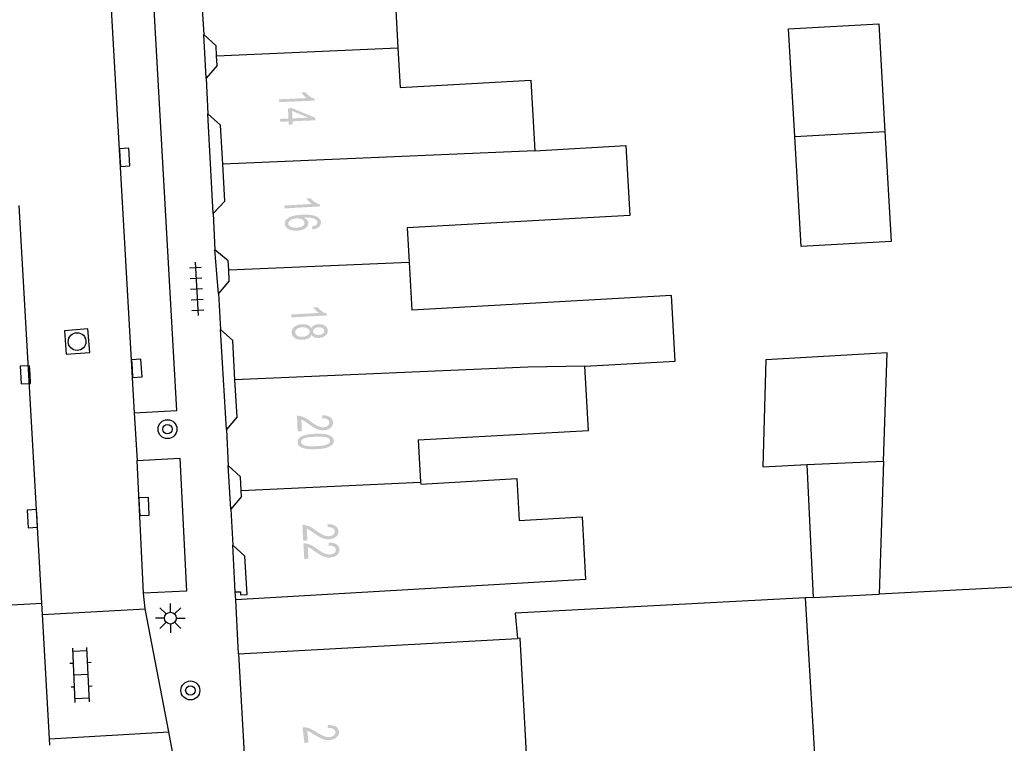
# Model space of a CAD drawing. Header units: metres. Extents: x 134521 to 134907, y 396000 to 396359.
# Tile 8 of 101: x 134617 to 134658, y 396031 to 396061. Entities that reach past the tile are written whole.
import ezdxf

# ---------------------------------------------------------------- set-up
doc = ezdxf.new("R2010")
doc.units = ezdxf.units.M
doc.header["$MEASUREMENT"] = 0

msp = doc.modelspace()

# ---------------------------------------------------------------- hatches: boundary and pattern name
at = {"linetype": 'Continuous', "lineweight": 0}
h = msp.add_hatch(color=251, dxfattribs=at)
edge = h.paths.add_edge_path()
edge.add_line((134627.64, 396058.005), (134627.635, 396058.127))
edge.add_line((134627.635, 396058.127), (134628.807, 396058.178))
edge.add_spline(control_points=[(134628.807, 396058.178), (134628.742, 396058.219), (134628.676, 396058.288), (134628.609, 396058.358), (134628.575, 396058.413)], knot_values=[0, 0, 0, 0.5, 0.5, 1, 1, 1], degree=2, periodic=0)
edge.add_line((134628.575, 396058.413), (134628.753, 396058.421))
edge.add_spline(control_points=[(134628.753, 396058.421), (134628.83, 396058.321), (134628.936, 396058.249), (134629.043, 396058.176), (134629.141, 396058.148)], knot_values=[0, 0, 0, 0.5, 0.5, 1, 1, 1], degree=2, periodic=0)
edge.add_line((134629.141, 396058.148), (134629.145, 396058.069))
edge.add_line((134629.145, 396058.069), (134627.64, 396058.005))
h = msp.add_hatch(color=251, dxfattribs=at)
h.paths.add_polyline_path([(134628.041, 396057.055), (134628.035, 396057.19), (134627.676, 396057.175), (134627.671, 396057.297), (134628.03, 396057.313), (134628.011, 396057.746), (134628.18, 396057.753), (134629.17, 396057.34), (134629.175, 396057.239), (134628.204, 396057.197), (134628.21, 396057.063)])
h.paths.add_polyline_path([(134628.199, 396057.32), (134628.185, 396057.633), (134628.875, 396057.349)], flags=16)
h = msp.add_hatch(color=251, dxfattribs=at)
edge = h.paths.add_edge_path()
edge.add_line((134627.862, 396053.512), (134627.855, 396053.634))
edge.add_line((134627.855, 396053.634), (134629.026, 396053.702))
edge.add_spline(control_points=[(134629.026, 396053.702), (134628.96, 396053.743), (134628.893, 396053.811), (134628.825, 396053.879), (134628.79, 396053.935)], knot_values=[0, 0, 0, 0.5, 0.5, 1, 1, 1], degree=2, periodic=0)
edge.add_line((134628.79, 396053.935), (134628.968, 396053.945))
edge.add_spline(control_points=[(134628.968, 396053.945), (134629.046, 396053.846), (134629.154, 396053.775), (134629.262, 396053.704), (134629.361, 396053.678)], knot_values=[0, 0, 0, 0.5, 0.5, 1, 1, 1], degree=2, periodic=0)
edge.add_line((134629.361, 396053.678), (134629.365, 396053.599))
edge.add_line((134629.365, 396053.599), (134627.862, 396053.512))
h = msp.add_hatch(color=251, dxfattribs=at)
edge = h.paths.add_edge_path()
edge.add_line((134629.047, 396052.626), (134629.025, 396052.747))
edge.add_spline(control_points=[(134629.025, 396052.747), (134629.133, 396052.77), (134629.181, 396052.803), (134629.257, 396052.857), (134629.253, 396052.93), (134629.249, 396052.989), (134629.198, 396053.031), (134629.131, 396053.085), (134629.007, 396053.111), (134628.884, 396053.138), (134628.659, 396053.126), (134628.763, 396053.088), (134628.816, 396053.026), (134628.868, 396052.965), (134628.872, 396052.895), (134628.879, 396052.772), (134628.749, 396052.678), (134628.619, 396052.584), (134628.405, 396052.571), (134628.264, 396052.563), (134628.14, 396052.597), (134628.017, 396052.63), (134627.949, 396052.697), (134627.88, 396052.765), (134627.875, 396052.855), (134627.866, 396053.008), (134628.029, 396053.114), (134628.193, 396053.221), (134628.581, 396053.244), (134629.015, 396053.269), (134629.218, 396053.173), (134629.395, 396053.09), (134629.404, 396052.932), (134629.411, 396052.814), (134629.316, 396052.733), (134629.221, 396052.651), (134629.047, 396052.626)], knot_values=[0, 0, 0, 0.055556, 0.055556, 0.111111, 0.111111, 0.166667, 0.166667, 0.222222, 0.222222, 0.277778, 0.277778, 0.333333, 0.333333, 0.388889, 0.388889, 0.444444, 0.444444, 0.5, 0.5, 0.555556, 0.555556, 0.611111, 0.611111, 0.666667, 0.666667, 0.722222, 0.722222, 0.777778, 0.777778, 0.833333, 0.833333, 0.888889, 0.888889, 0.944444, 0.944444, 1, 1, 1], degree=2, periodic=0)
edge = h.paths.add_edge_path(flags=16)
edge.add_spline(control_points=[(134628.373, 396053.09), (134628.278, 396053.085), (134628.193, 396053.053), (134628.108, 396053.021), (134628.065, 396052.97), (134628.022, 396052.919), (134628.025, 396052.866), (134628.03, 396052.788), (134628.127, 396052.738), (134628.224, 396052.688), (134628.386, 396052.697), (134628.541, 396052.706), (134628.627, 396052.766), (134628.714, 396052.826), (134628.709, 396052.91), (134628.704, 396052.993), (134628.611, 396053.046), (134628.518, 396053.099), (134628.373, 396053.09)], knot_values=[0, 0, 0, 0.111111, 0.111111, 0.222222, 0.222222, 0.333333, 0.333333, 0.444444, 0.444444, 0.555556, 0.555556, 0.666667, 0.666667, 0.777778, 0.777778, 0.888889, 0.888889, 1, 1, 1], degree=2, periodic=0)
h = msp.add_hatch(color=251, dxfattribs=at)
edge = h.paths.add_edge_path()
edge.add_line((134628.153, 396048.907), (134628.146, 396049.029))
edge.add_line((134628.146, 396049.029), (134629.318, 396049.095))
edge.add_spline(control_points=[(134629.318, 396049.095), (134629.252, 396049.136), (134629.185, 396049.204), (134629.117, 396049.272), (134629.083, 396049.327)], knot_values=[0, 0, 0, 0.5, 0.5, 1, 1, 1], degree=2, periodic=0)
edge.add_line((134629.083, 396049.327), (134629.26, 396049.337))
edge.add_spline(control_points=[(134629.26, 396049.337), (134629.339, 396049.239), (134629.446, 396049.168), (134629.553, 396049.096), (134629.652, 396049.07)], knot_values=[0, 0, 0, 0.5, 0.5, 1, 1, 1], degree=2, periodic=0)
edge.add_line((134629.652, 396049.07), (134629.657, 396048.991))
edge.add_line((134629.657, 396048.991), (134628.153, 396048.907))
h = msp.add_hatch(color=251, dxfattribs=at)
edge = h.paths.add_edge_path()
edge.add_spline(control_points=[(134628.994, 396048.448), (134629.032, 396048.528), (134629.107, 396048.569), (134629.183, 396048.61), (134629.291, 396048.616), (134629.454, 396048.625), (134629.57, 396048.553), (134629.685, 396048.481), (134629.693, 396048.352), (134629.7, 396048.221), (134629.591, 396048.135), (134629.481, 396048.049), (134629.318, 396048.04), (134629.214, 396048.034), (134629.135, 396048.066), (134629.056, 396048.098), (134629.01, 396048.17), (134628.97, 396048.076), (134628.873, 396048.022), (134628.775, 396047.968), (134628.636, 396047.96), (134628.444, 396047.95), (134628.308, 396048.033), (134628.173, 396048.116), (134628.164, 396048.264), (134628.156, 396048.411), (134628.282, 396048.509), (134628.408, 396048.607), (134628.605, 396048.618), (134628.751, 396048.626), (134628.852, 396048.582), (134628.953, 396048.538), (134628.994, 396048.448)], knot_values=[0, 0, 0, 0.0625, 0.0625, 0.125, 0.125, 0.1875, 0.1875, 0.25, 0.25, 0.3125, 0.3125, 0.375, 0.375, 0.4375, 0.4375, 0.5, 0.5, 0.5625, 0.5625, 0.625, 0.625, 0.6875, 0.6875, 0.75, 0.75, 0.8125, 0.8125, 0.875, 0.875, 0.9375, 0.9375, 1, 1, 1], degree=2, periodic=0)
edge = h.paths.add_edge_path(flags=16)
edge.add_spline(control_points=[(134628.61, 396048.492), (134628.532, 396048.487), (134628.459, 396048.459), (134628.387, 396048.43), (134628.349, 396048.379), (134628.312, 396048.327), (134628.315, 396048.271), (134628.32, 396048.183), (134628.408, 396048.131), (134628.496, 396048.079), (134628.627, 396048.087), (134628.76, 396048.094), (134628.843, 396048.157), (134628.927, 396048.221), (134628.922, 396048.309), (134628.917, 396048.396), (134628.828, 396048.447), (134628.739, 396048.499), (134628.61, 396048.492)], knot_values=[0, 0, 0, 0.111111, 0.111111, 0.222222, 0.222222, 0.333333, 0.333333, 0.444444, 0.444444, 0.555556, 0.555556, 0.666667, 0.666667, 0.777778, 0.777778, 0.888889, 0.888889, 1, 1, 1], degree=2, periodic=0)
edge = h.paths.add_edge_path(flags=16)
edge.add_spline(control_points=[(134629.304, 396048.49), (134629.198, 396048.484), (134629.134, 396048.435), (134629.069, 396048.386), (134629.073, 396048.314), (134629.077, 396048.243), (134629.146, 396048.202), (134629.216, 396048.161), (134629.312, 396048.166), (134629.413, 396048.172), (134629.48, 396048.222), (134629.546, 396048.272), (134629.542, 396048.341), (134629.538, 396048.411), (134629.468, 396048.454), (134629.398, 396048.496), (134629.304, 396048.49)], knot_values=[0, 0, 0, 0.125, 0.125, 0.25, 0.25, 0.375, 0.375, 0.5, 0.5, 0.625, 0.625, 0.75, 0.75, 0.875, 0.875, 1, 1, 1], degree=2, periodic=0)
h = msp.add_hatch(color=251, dxfattribs=at)
edge = h.paths.add_edge_path()
edge.add_line((134628.597, 396044.097), (134628.42, 396044.089))
edge.add_line((134628.42, 396044.089), (134628.392, 396044.75))
edge.add_spline(control_points=[(134628.392, 396044.75), (134628.458, 396044.754), (134628.52, 396044.741), (134628.623, 396044.72), (134628.723, 396044.668), (134628.824, 396044.617), (134628.957, 396044.518), (134629.164, 396044.364), (134629.284, 396044.312), (134629.403, 396044.26), (134629.508, 396044.264), (134629.617, 396044.269), (134629.69, 396044.324), (134629.763, 396044.38), (134629.759, 396044.463), (134629.755, 396044.552), (134629.673, 396044.601), (134629.591, 396044.651), (134629.45, 396044.646)], knot_values=[0, 0, 0, 0.111111, 0.111111, 0.222222, 0.222222, 0.333333, 0.333333, 0.444444, 0.444444, 0.555556, 0.555556, 0.666667, 0.666667, 0.777778, 0.777778, 0.888889, 0.888889, 1, 1, 1], degree=2, periodic=0)
edge.add_line((134629.45, 396044.646), (134629.464, 396044.773))
edge.add_spline(control_points=[(134629.464, 396044.773), (134629.676, 396044.769), (134629.791, 396044.689), (134629.905, 396044.61), (134629.911, 396044.467), (134629.917, 396044.323), (134629.801, 396044.234), (134629.685, 396044.145), (134629.509, 396044.138), (134629.419, 396044.134), (134629.331, 396044.155), (134629.243, 396044.175), (134629.145, 396044.228), (134629.046, 396044.281), (134628.873, 396044.406), (134628.729, 396044.51), (134628.678, 396044.539), (134628.627, 396044.568), (134628.576, 396044.587)], knot_values=[0, 0, 0, 0.111111, 0.111111, 0.222222, 0.222222, 0.333333, 0.333333, 0.444444, 0.444444, 0.555556, 0.555556, 0.666667, 0.666667, 0.777778, 0.777778, 0.888889, 0.888889, 1, 1, 1], degree=2, periodic=0)
edge.add_line((134628.576, 396044.587), (134628.597, 396044.097))
h = msp.add_hatch(color=251, dxfattribs=at)
edge = h.paths.add_edge_path()
edge.add_spline(control_points=[(134629.165, 396043.989), (134629.431, 396044.001), (134629.594, 396043.971), (134629.758, 396043.942), (134629.849, 396043.874), (134629.94, 396043.806), (134629.944, 396043.697), (134629.948, 396043.616), (134629.902, 396043.554), (134629.856, 396043.491), (134629.766, 396043.447), (134629.676, 396043.404), (134629.546, 396043.376), (134629.416, 396043.348), (134629.193, 396043.338), (134628.929, 396043.327), (134628.766, 396043.356), (134628.602, 396043.385), (134628.511, 396043.453), (134628.42, 396043.521), (134628.415, 396043.631), (134628.409, 396043.775), (134628.56, 396043.864), (134628.743, 396043.971), (134629.165, 396043.989)], knot_values=[0, 0, 0, 0.083333, 0.083333, 0.166667, 0.166667, 0.25, 0.25, 0.333333, 0.333333, 0.416667, 0.416667, 0.5, 0.5, 0.583333, 0.583333, 0.666667, 0.666667, 0.75, 0.75, 0.833333, 0.833333, 0.916667, 0.916667, 1, 1, 1], degree=2, periodic=0)
edge = h.paths.add_edge_path(flags=16)
edge.add_spline(control_points=[(134629.17, 396043.863), (134628.801, 396043.847), (134628.681, 396043.784), (134628.562, 396043.722), (134628.566, 396043.637), (134628.569, 396043.553), (134628.694, 396043.501), (134628.819, 396043.449), (134629.188, 396043.465), (134629.558, 396043.481), (134629.677, 396043.543), (134629.796, 396043.606), (134629.792, 396043.692), (134629.789, 396043.776), (134629.679, 396043.822), (134629.539, 396043.879), (134629.17, 396043.863)], knot_values=[0, 0, 0, 0.125, 0.125, 0.25, 0.25, 0.375, 0.375, 0.5, 0.5, 0.625, 0.625, 0.75, 0.75, 0.875, 0.875, 1, 1, 1], degree=2, periodic=0)
h = msp.add_hatch(color=251, dxfattribs=at)
edge = h.paths.add_edge_path()
edge.add_line((134628.833, 396039.481), (134628.656, 396039.471))
edge.add_line((134628.656, 396039.471), (134628.619, 396040.131))
edge.add_spline(control_points=[(134628.619, 396040.131), (134628.685, 396040.136), (134628.748, 396040.124), (134628.85, 396040.104), (134628.951, 396040.054), (134629.053, 396040.004), (134629.187, 396039.906), (134629.396, 396039.755), (134629.516, 396039.705), (134629.637, 396039.654), (134629.741, 396039.66), (134629.85, 396039.666), (134629.922, 396039.722), (134629.994, 396039.779), (134629.99, 396039.862), (134629.985, 396039.951), (134629.902, 396039.999), (134629.82, 396040.048), (134629.679, 396040.041)], knot_values=[0, 0, 0, 0.111111, 0.111111, 0.222222, 0.222222, 0.333333, 0.333333, 0.444444, 0.444444, 0.555556, 0.555556, 0.666667, 0.666667, 0.777778, 0.777778, 0.888889, 0.888889, 1, 1, 1], degree=2, periodic=0)
edge.add_line((134629.679, 396040.041), (134629.691, 396040.168))
edge.add_spline(control_points=[(134629.691, 396040.168), (134629.903, 396040.167), (134630.018, 396040.089), (134630.134, 396040.01), (134630.142, 396039.868), (134630.15, 396039.724), (134630.035, 396039.634), (134629.92, 396039.543), (134629.744, 396039.533), (134629.654, 396039.528), (134629.566, 396039.548), (134629.478, 396039.568), (134629.378, 396039.619), (134629.279, 396039.67), (134629.104, 396039.793), (134628.959, 396039.896), (134628.908, 396039.924), (134628.857, 396039.953), (134628.805, 396039.97)], knot_values=[0, 0, 0, 0.111111, 0.111111, 0.222222, 0.222222, 0.333333, 0.333333, 0.444444, 0.444444, 0.555556, 0.555556, 0.666667, 0.666667, 0.777778, 0.777778, 0.888889, 0.888889, 1, 1, 1], degree=2, periodic=0)
edge.add_line((134628.805, 396039.97), (134628.833, 396039.481))
h = msp.add_hatch(color=251, dxfattribs=at)
edge = h.paths.add_edge_path()
edge.add_line((134628.876, 396038.705), (134628.699, 396038.695))
edge.add_line((134628.699, 396038.695), (134628.662, 396039.355))
edge.add_spline(control_points=[(134628.662, 396039.355), (134628.729, 396039.36), (134628.791, 396039.348), (134628.894, 396039.329), (134628.995, 396039.278), (134629.096, 396039.228), (134629.23, 396039.131), (134629.44, 396038.98), (134629.56, 396038.929), (134629.68, 396038.879), (134629.785, 396038.885), (134629.894, 396038.891), (134629.966, 396038.947), (134630.038, 396039.003), (134630.033, 396039.087), (134630.028, 396039.175), (134629.946, 396039.224), (134629.863, 396039.272), (134629.722, 396039.265)], knot_values=[0, 0, 0, 0.111111, 0.111111, 0.222222, 0.222222, 0.333333, 0.333333, 0.444444, 0.444444, 0.555556, 0.555556, 0.666667, 0.666667, 0.777778, 0.777778, 0.888889, 0.888889, 1, 1, 1], degree=2, periodic=0)
edge.add_line((134629.722, 396039.265), (134629.734, 396039.392))
edge.add_spline(control_points=[(134629.734, 396039.392), (134629.946, 396039.391), (134630.062, 396039.313), (134630.177, 396039.235), (134630.185, 396039.093), (134630.193, 396038.949), (134630.079, 396038.858), (134629.964, 396038.768), (134629.787, 396038.758), (134629.697, 396038.753), (134629.609, 396038.773), (134629.521, 396038.792), (134629.422, 396038.844), (134629.323, 396038.895), (134629.148, 396039.018), (134629.003, 396039.12), (134628.951, 396039.149), (134628.9, 396039.177), (134628.849, 396039.195)], knot_values=[0, 0, 0, 0.111111, 0.111111, 0.222222, 0.222222, 0.333333, 0.333333, 0.444444, 0.444444, 0.555556, 0.555556, 0.666667, 0.666667, 0.777778, 0.777778, 0.888889, 0.888889, 1, 1, 1], degree=2, periodic=0)
edge.add_line((134628.849, 396039.195), (134628.876, 396038.705))
h = msp.add_hatch(color=251, dxfattribs=at)
edge = h.paths.add_edge_path()
edge.add_line((134628.879, 396030.941), (134628.703, 396030.921))
edge.add_line((134628.703, 396030.921), (134628.628, 396031.577))
edge.add_spline(control_points=[(134628.628, 396031.577), (134628.694, 396031.586), (134628.757, 396031.578), (134628.861, 396031.564), (134628.965, 396031.519), (134629.069, 396031.475), (134629.208, 396031.385), (134629.426, 396031.246), (134629.549, 396031.203), (134629.671, 396031.159), (134629.775, 396031.171), (134629.884, 396031.183), (134629.953, 396031.243), (134630.022, 396031.303), (134630.012, 396031.386), (134630.002, 396031.474), (134629.917, 396031.518), (134629.832, 396031.562), (134629.692, 396031.547)], knot_values=[0, 0, 0, 0.111111, 0.111111, 0.222222, 0.222222, 0.333333, 0.333333, 0.444444, 0.444444, 0.555556, 0.555556, 0.666667, 0.666667, 0.777778, 0.777778, 0.888889, 0.888889, 1, 1, 1], degree=2, periodic=0)
edge.add_line((134629.692, 396031.547), (134629.697, 396031.675))
edge.add_spline(control_points=[(134629.697, 396031.675), (134629.908, 396031.686), (134630.028, 396031.614), (134630.148, 396031.542), (134630.164, 396031.401), (134630.18, 396031.258), (134630.07, 396031.161), (134629.961, 396031.064), (134629.785, 396031.044), (134629.696, 396031.034), (134629.606, 396031.049), (134629.517, 396031.064), (134629.415, 396031.109), (134629.314, 396031.155), (134629.132, 396031.268), (134628.981, 396031.362), (134628.929, 396031.387), (134628.876, 396031.413), (134628.824, 396031.428)], knot_values=[0, 0, 0, 0.111111, 0.111111, 0.222222, 0.222222, 0.333333, 0.333333, 0.444444, 0.444444, 0.555556, 0.555556, 0.666667, 0.666667, 0.777778, 0.777778, 0.888889, 0.888889, 1, 1, 1], degree=2, periodic=0)
edge.add_line((134628.824, 396031.428), (134628.879, 396030.941))

# ---------------------------------------------------------------- linework, layer by layer
at = {"color": 251}
for p, q in [((134619.943, 396072.526), (134621.513, 396044.876)), ((134623.317, 396044.973), (134621.747, 396072.608)), ((134624.352, 396062.381), (134624.449, 396060.863)), ((134632.569, 396061.889), (134632.659, 396060.305)), ((134649.163, 396061.097), (134652.971, 396061.316)), ((134652.971, 396061.316), (134653.233, 396056.761)), ((134624.553, 396059.021), (134624.449, 396060.863)), ((134624.97, 396060.392), (134624.449, 396060.863)), ((134649.425, 396056.552), (134649.163, 396061.097)), ((134624.994, 396059.966), (134624.97, 396060.392)), ((134624.994, 396059.966), (134632.659, 396060.305)), ((134632.659, 396060.305), (134632.754, 396058.625)), ((134625.018, 396059.548), (134624.994, 396059.966)), ((134625.018, 396059.548), (134624.553, 396059.021)), ((134624.553, 396059.021), (134624.622, 396057.509)), ((134632.754, 396058.625), (134638.275, 396058.937)), ((134638.275, 396058.937), (134638.444, 396055.951)), ((134624.855, 396053.296), (134624.622, 396057.509)), ((134625.159, 396057.039), (134624.622, 396057.509)), ((134625.253, 396055.378), (134625.159, 396057.039)), ((134649.425, 396056.552), (134653.233, 396056.761)), ((134649.692, 396051.903), (134649.425, 396056.552)), ((134653.233, 396056.761), (134653.5, 396052.122)), ((134638.444, 396055.951), (134642.291, 396056.168)), ((134642.291, 396056.168), (134642.457, 396053.22)), ((134638.444, 396055.951), (134625.253, 396055.378)), ((134625.341, 396053.824), (134625.253, 396055.378)), ((134617.607, 396036.832), (134616.659, 396053.635)), ((134625.341, 396053.824), (134624.855, 396053.296)), ((134624.855, 396053.296), (134624.916, 396051.765)), ((134642.457, 396053.22), (134638.61, 396053.003)), ((134638.61, 396053.003), (134633.05, 396052.689)), ((134633.05, 396052.689), (134633.132, 396051.237)), ((134653.5, 396052.122), (134649.692, 396051.903)), ((134625.484, 396051.296), (134624.916, 396051.765)), ((134625.074, 396049.924), (134624.916, 396051.765)), ((134624.084, 396051.239), (134624.214, 396048.993)), ((134625.506, 396050.911), (134625.484, 396051.296)), ((134625.506, 396050.911), (134633.132, 396051.237)), ((134633.132, 396051.237), (134633.246, 396049.218)), ((134623.847, 396051), (134624.346, 396051.029)), ((134625.532, 396050.45), (134625.506, 396050.911)), ((134623.873, 396050.551), (134624.372, 396050.58)), ((134625.532, 396050.45), (134625.074, 396049.924)), ((134623.899, 396050.101), (134624.399, 396050.131)), ((134625.074, 396049.924), (134625.156, 396048.402)), ((134623.926, 396049.652), (134624.425, 396049.681)), ((134644.21, 396049.836), (134633.246, 396049.218)), ((134644.367, 396047.063), (134644.21, 396049.836)), ((134623.952, 396049.203), (134624.451, 396049.232)), ((134625.675, 396047.931), (134625.156, 396048.402)), ((134625.41, 396044.174), (134625.156, 396048.402)), ((134625.769, 396046.268), (134625.675, 396047.931)), ((134653.323, 396047.413), (134648.204, 396047.118)), ((134653.172, 396042.837), (134653.323, 396047.413)), ((134640.554, 396046.848), (134644.367, 396047.063)), ((134648.204, 396047.118), (134648.07, 396042.595)), ((134638.148, 396046.803), (134625.769, 396046.268)), ((134640.554, 396046.848), (134638.148, 396046.803)), ((134640.707, 396044.131), (134640.554, 396046.848)), ((134625.857, 396044.7), (134625.769, 396046.268)), ((134621.513, 396044.876), (134623.317, 396044.973)), ((134621.513, 396044.876), (134621.636, 396042.855)), ((134625.857, 396044.7), (134625.41, 396044.174)), ((134625.41, 396044.174), (134625.481, 396042.645)), ((134633.515, 396043.726), (134640.707, 396044.131)), ((134633.515, 396043.726), (134633.616, 396041.939)), ((134621.636, 396042.855), (134623.444, 396042.963)), ((134621.902, 396037.25), (134621.636, 396042.855)), ((134623.444, 396042.963), (134623.723, 396037.341)), ((134649.935, 396042.684), (134653.172, 396042.837)), ((134653.172, 396042.837), (134652.987, 396037.214)), ((134625.601, 396040.805), (134625.481, 396042.645)), ((134626, 396042.174), (134625.481, 396042.645)), ((134648.07, 396042.595), (134649.935, 396042.684)), ((134649.935, 396042.684), (134650.204, 396037.069)), ((134626.033, 396041.59), (134626, 396042.174)), ((134633.62, 396041.862), (134637.684, 396042.097)), ((134637.684, 396042.097), (134637.786, 396040.32)), ((134626.033, 396041.59), (134633.616, 396041.939)), ((134626.047, 396041.331), (134626.033, 396041.59)), ((134633.616, 396041.939), (134633.62, 396041.862)), ((134626.047, 396041.331), (134625.601, 396040.805)), ((134625.601, 396040.805), (134625.674, 396039.285)), ((134637.786, 396040.32), (134640.436, 396040.473)), ((134640.436, 396040.473), (134640.589, 396037.823)), ((134625.785, 396037.302), (134625.674, 396039.285)), ((134626.189, 396038.813), (134625.674, 396039.285)), ((134626.28, 396037.189), (134626.189, 396038.813)), ((134640.589, 396037.823), (134625.802, 396036.97)), ((134661.45, 396037.656), (134652.987, 396037.214)), ((134623.723, 396037.341), (134621.902, 396037.25)), ((134621.981, 396036.596), (134621.902, 396037.25)), ((134625.785, 396037.302), (134626.007, 396037.305)), ((134625.802, 396036.97), (134625.785, 396037.302)), ((134626.007, 396037.305), (134626.009, 396037.185)), ((134626.009, 396037.185), (134626.28, 396037.189)), ((134649.86, 396037.051), (134637.617, 396036.411)), ((134650.204, 396037.069), (134649.86, 396037.051)), ((134649.86, 396037.051), (134651.818, 396004.99)), ((134650.204, 396037.069), (134652.987, 396037.214)), ((134615.812, 396036.729), (134617.607, 396036.832)), ((134617.634, 396036.346), (134617.607, 396036.832)), ((134617.634, 396036.346), (134621.981, 396036.596)), ((134622.972, 396031.384), (134621.981, 396036.596)), ((134622.866, 396036.373), (134622.601, 396036.638)), ((134623.043, 396036.446), (134623.043, 396036.821)), ((134623.22, 396036.373), (134623.485, 396036.638)), ((134625.92, 396034.68), (134625.802, 396036.97)), ((134617.93, 396031.094), (134617.634, 396036.346)), ((134622.793, 396036.196), (134622.418, 396036.196)), ((134623.293, 396036.196), (134623.668, 396036.196)), ((134637.617, 396036.411), (134637.711, 396035.342)), ((134622.866, 396036.019), (134622.601, 396035.754)), ((134623.043, 396035.946), (134623.043, 396035.571)), ((134623.485, 396035.754), (134623.22, 396036.019)), ((134625.92, 396034.68), (134637.711, 396035.342)), ((134637.821, 396035.348), (134637.711, 396035.342)), ((134638.253, 396027.603), (134637.821, 396035.348)), ((134619.023, 396032.635), (134618.917, 396034.933)), ((134619.623, 396032.663), (134619.517, 396034.961)), ((134619.524, 396034.811), (134618.924, 396034.783)), ((134625.92, 396034.68), (134626.358, 396026.931)), ((134618.947, 396034.284), (134618.797, 396034.277)), ((134619.697, 396034.318), (134619.547, 396034.311)), ((134619.57, 396033.812), (134618.97, 396033.784)), ((134618.993, 396033.285), (134618.843, 396033.278)), ((134619.743, 396033.319), (134619.593, 396033.312)), ((134619.616, 396032.813), (134619.016, 396032.785)), ((134617.93, 396031.094), (134622.972, 396031.384)), ((134623.173, 396030.329), (134622.972, 396031.384)), ((134617.945, 396030.829), (134617.93, 396031.094))]:
    msp.add_line(p, q, dxfattribs=at)
at = {"color": 251, "flags": 128}
for points in [[(134620.913, 396055.659), (134620.934, 396055.285), (134621.334, 396055.307), (134621.291, 396056.056), (134620.892, 396056.033), (134620.913, 396055.659)], [(134621.422, 396046.739), (134621.444, 396046.365), (134621.843, 396046.388), (134621.8, 396047.137), (134621.4, 396047.113), (134621.422, 396046.739)], [(134617.111, 396046.491), (134617.09, 396046.865), (134616.69, 396046.843), (134616.733, 396046.094), (134617.132, 396046.117), (134617.111, 396046.491)], [(134621.729, 396040.906), (134621.747, 396040.531), (134622.146, 396040.55), (134622.111, 396041.299), (134621.711, 396041.281), (134621.729, 396040.906)], [(134617.411, 396040.409), (134617.39, 396040.783), (134616.991, 396040.761), (134617.032, 396040.013), (134617.432, 396040.035), (134617.411, 396040.409)]]:
    msp.add_lwpolyline(points, dxfattribs=at)
msp.add_lwpolyline([(134619.638, 396047.425), (134619.56, 396048.421), (134618.564, 396048.343), (134618.642, 396047.347), (134619.638, 396047.425)], close=True, dxfattribs=at)
at = {"color": 251}
for centre, radius in [((134619.101, 396047.884), 0.375), ((134622.919, 396044.183), 0.4), ((134622.919, 396044.183), 0.2), ((134623.043, 396036.196), 0.25), ((134623.887, 396033.139), 0.4), ((134623.887, 396033.139), 0.2)]:
    msp.add_circle(centre, radius, dxfattribs=at)

doc.saveas('drawing.dxf')
